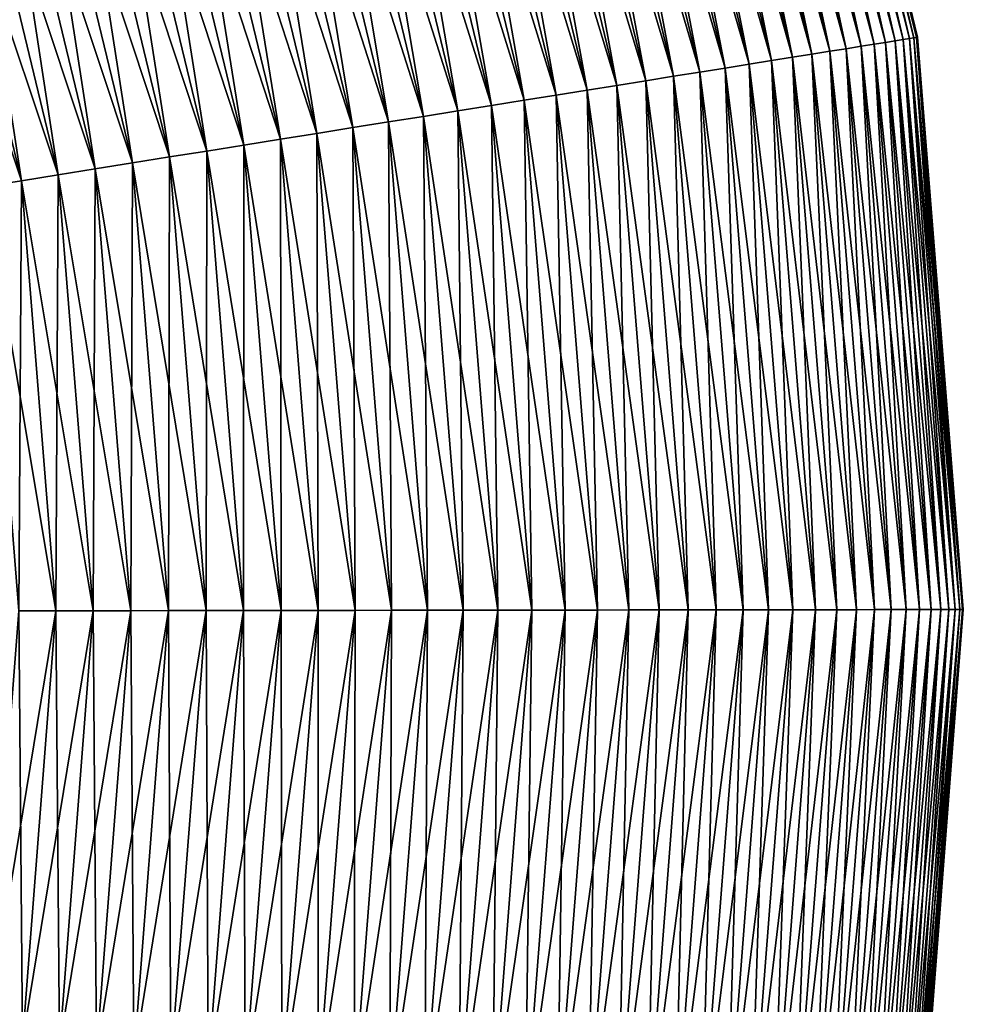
# Model space of a CAD drawing. Header units: metres. Extents: x -109 to 109, y -452 to 89.
# Tile 80 of 256: x 22.44 to 30.25, y -403.22 to -395.08. Entities that reach past the tile are written whole.
import ezdxf

# ---------------------------------------------------------------- set-up
doc = ezdxf.new("R2010")
doc.units = ezdxf.units.M
doc.layers.add('solid_K244270000C71_000_01', color=7, linetype='CONTINUOUS')
doc.layers.add('solid_k244270000c71_000_01_01', color=7, linetype='CONTINUOUS')

msp = doc.modelspace()

# ---------------------------------------------------------------- linework, layer by layer
at = {"layer": 'solid_K244270000C71_000_01'}
for points in [[(27.020451, -391.168884, 187.555634), (26.809555, -391.237793, 187.825317), (28.069981, -395.508942, 187.555634)], [(26.809555, -391.237793, 176.174683), (27.020451, -391.168884, 176.444366), (27.850895, -395.544006, 176.174683)], [(27.020451, -391.168884, 176.444366), (27.221115, -391.103302, 176.726822), (28.069981, -395.508942, 176.444366)], [(27.020451, -391.168884, 176.444366), (28.069981, -395.508942, 176.444366), (27.850895, -395.544006, 176.174683)], [(27.221115, -391.103302, 176.726822), (28.27844, -395.475586, 176.726822), (28.069981, -395.508942, 176.444366)], [(26.809555, -391.237793, 187.825317), (26.588913, -391.309906, 188.081589), (27.850895, -395.544006, 187.825317)], [(26.588913, -391.309906, 175.918411), (26.809555, -391.237793, 176.174683), (27.621681, -395.580658, 175.918411)], [(26.809555, -391.237793, 187.825317), (27.850895, -395.544006, 187.825317), (28.069981, -395.508942, 187.555634)], [(26.809555, -391.237793, 176.174683), (27.850895, -395.544006, 176.174683), (27.621681, -395.580658, 175.918411)], [(26.588913, -391.309906, 188.081589), (26.359032, -391.38504, 188.323868), (27.621681, -395.580658, 188.081589)], [(26.359032, -391.38504, 175.676132), (26.588913, -391.309906, 175.918411), (27.382874, -395.618866, 175.676132)], [(26.588913, -391.309906, 188.081589), (27.621681, -395.580658, 188.081589), (27.850895, -395.544006, 187.825317)], [(26.588913, -391.309906, 175.918411), (27.621681, -395.580658, 175.918411), (27.382874, -395.618866, 175.676132)], [(26.359032, -391.38504, 188.323868), (26.120443, -391.463013, 188.55159), (27.382874, -395.618866, 188.323868)], [(26.120443, -391.463013, 175.44841), (26.359032, -391.38504, 175.676132), (27.135015, -395.658539, 175.44841)], [(26.359032, -391.38504, 188.323868), (27.382874, -395.618866, 188.323868), (27.621681, -395.580658, 188.081589)], [(26.359032, -391.38504, 175.676132), (27.382874, -395.618866, 175.676132), (27.135015, -395.658539, 175.44841)], [(26.120443, -391.463013, 188.55159), (25.873693, -391.543671, 188.764236), (27.135015, -395.658539, 188.55159)], [(25.873693, -391.543671, 175.235764), (26.120443, -391.463013, 175.44841), (26.878681, -395.699554, 175.235764)], [(26.120443, -391.463013, 188.55159), (27.135015, -395.658539, 188.55159), (27.382874, -395.618866, 188.323868)], [(26.120443, -391.463013, 175.44841), (27.135015, -395.658539, 175.44841), (26.878681, -395.699554, 175.235764)], [(25.873693, -391.543671, 188.764236), (25.61935, -391.626801, 188.961319), (26.878681, -395.699554, 188.764236)], [(25.61935, -391.626801, 175.038681), (25.873693, -391.543671, 175.235764), (26.61446, -395.741821, 175.038681)], [(25.873693, -391.543671, 188.764236), (26.878681, -395.699554, 188.764236), (27.135015, -395.658539, 188.55159)], [(25.873693, -391.543671, 175.235764), (26.878681, -395.699554, 175.235764), (26.61446, -395.741821, 175.038681)], [(25.61935, -391.626801, 188.961319), (25.358002, -391.712219, 189.142365), (26.61446, -395.741821, 188.961319)], [(25.358002, -391.712219, 174.857635), (25.61935, -391.626801, 175.038681), (26.342958, -395.785248, 174.857635)], [(25.61935, -391.626801, 188.961319), (26.61446, -395.741821, 188.961319), (26.878681, -395.699554, 188.764236)], [(25.61935, -391.626801, 175.038681), (26.61446, -395.741821, 175.038681), (26.342958, -395.785248, 174.857635)], [(25.358002, -391.712219, 189.142365), (25.090246, -391.799713, 189.306976), (26.342958, -395.785248, 189.142365)], [(25.090246, -391.799713, 174.693024), (25.358002, -391.712219, 174.857635), (26.064804, -395.829773, 174.693024)], [(25.358002, -391.712219, 189.142365), (26.342958, -395.785248, 189.142365), (26.61446, -395.741821, 188.961319)], [(25.358002, -391.712219, 174.857635), (26.342958, -395.785248, 174.857635), (26.064804, -395.829773, 174.693024)], [(25.090246, -391.799713, 189.306976), (24.816702, -391.88913, 189.454788), (26.064804, -395.829773, 189.306976)], [(24.816702, -391.88913, 174.545212), (25.090246, -391.799713, 174.693024), (25.780636, -395.875214, 174.545212)], [(25.090246, -391.799713, 189.306976), (26.064804, -395.829773, 189.306976), (26.342958, -395.785248, 189.142365)], [(25.090246, -391.799713, 174.693024), (26.064804, -395.829773, 174.693024), (25.780636, -395.875214, 174.545212)], [(24.816702, -391.88913, 189.454788), (24.538, -391.980225, 189.585419), (25.780636, -395.875214, 189.454788)], [(24.538, -391.980225, 174.414581), (24.816702, -391.88913, 174.545212), (25.491106, -395.921539, 174.414581)], [(24.816702, -391.88913, 189.454788), (25.780636, -395.875214, 189.454788), (26.064804, -395.829773, 189.306976)], [(24.816702, -391.88913, 174.545212), (25.780636, -395.875214, 174.545212), (25.491106, -395.921539, 174.414581)], [(24.538, -391.980225, 189.585419), (24.254778, -392.072784, 189.698608), (25.491106, -395.921539, 189.585419)], [(24.254778, -392.072784, 174.301392), (24.538, -391.980225, 174.414581), (25.196884, -395.968628, 174.301392)], [(24.538, -391.980225, 189.585419), (25.491106, -395.921539, 189.585419), (25.780636, -395.875214, 189.454788)], [(24.538, -391.980225, 174.414581), (25.491106, -395.921539, 174.414581), (25.196884, -395.968628, 174.301392)], [(24.254778, -392.072784, 189.698608), (23.96769, -392.166626, 189.794067), (25.196884, -395.968628, 189.698608)], [(23.96769, -392.166626, 174.205933), (24.254778, -392.072784, 174.301392), (24.898645, -396.016327, 174.205933)], [(24.254778, -392.072784, 189.698608), (25.196884, -395.968628, 189.698608), (25.491106, -395.921539, 189.585419)], [(24.254778, -392.072784, 174.301392), (25.196884, -395.968628, 174.301392), (24.898645, -396.016327, 174.205933)], [(23.96769, -392.166626, 189.794067), (23.677397, -392.261505, 189.871597), (24.898645, -396.016327, 189.794067)], [(23.677397, -392.261505, 174.128403), (23.96769, -392.166626, 174.205933), (24.597076, -396.064575, 174.128403)], [(23.96769, -392.166626, 189.794067), (24.898645, -396.016327, 189.794067), (25.196884, -395.968628, 189.698608)], [(23.96769, -392.166626, 174.205933), (24.898645, -396.016327, 174.205933), (24.597076, -396.064575, 174.128403)], [(23.677397, -392.261505, 189.871597), (23.384565, -392.357208, 189.931), (24.597076, -396.064575, 189.871597)], [(23.384565, -392.357208, 174.069), (23.677397, -392.261505, 174.128403), (24.29287, -396.113251, 174.069)], [(23.677397, -392.261505, 189.871597), (24.597076, -396.064575, 189.871597), (24.898645, -396.016327, 189.794067)], [(23.677397, -392.261505, 174.128403), (24.597076, -396.064575, 174.128403), (24.29287, -396.113251, 174.069)], [(23.384565, -392.357208, 189.931), (23.08987, -392.453522, 189.972153), (24.29287, -396.113251, 189.931)], [(23.08987, -392.453522, 174.027847), (23.384565, -392.357208, 174.069), (23.986729, -396.162231, 174.027847)], [(23.384565, -392.357208, 189.931), (24.29287, -396.113251, 189.931), (24.597076, -396.064575, 189.871597)], [(23.384565, -392.357208, 174.069), (24.29287, -396.113251, 174.069), (23.986729, -396.162231, 174.027847)], [(23.08987, -392.453522, 189.972153), (22.793991, -392.550201, 189.994965), (23.986729, -396.162231, 189.972153)], [(22.793991, -392.550201, 174.005035), (23.08987, -392.453522, 174.027847), (23.679358, -396.211426, 174.005035)], [(23.08987, -392.453522, 189.972153), (23.986729, -396.162231, 189.972153), (24.29287, -396.113251, 189.931)], [(23.08987, -392.453522, 174.027847), (23.986729, -396.162231, 174.027847), (23.679358, -396.211426, 174.005035)], [(22.793991, -392.550201, 189.994965), (22.497606, -392.647095, 189.999374), (23.679358, -396.211426, 189.994965)], [(22.497606, -392.647095, 174.000626), (22.793991, -392.550201, 174.005035), (23.37146, -396.260681, 174.000626)], [(22.793991, -392.550201, 189.994965), (23.679358, -396.211426, 189.994965), (23.986729, -396.162231, 189.972153)], [(22.793991, -392.550201, 174.005035), (23.679358, -396.211426, 174.005035), (23.37146, -396.260681, 174.000626)], [(22.497606, -392.647095, 189.999374), (22.201399, -392.743896, 189.985367), (23.37146, -396.260681, 189.999374)], [(22.201399, -392.743896, 174.014633), (22.497606, -392.647095, 174.000626), (23.063749, -396.309906, 174.014633)], [(22.497606, -392.647095, 189.999374), (23.37146, -396.260681, 189.999374), (23.679358, -396.211426, 189.994965)], [(22.497606, -392.647095, 174.000626), (23.37146, -396.260681, 174.000626), (23.063749, -396.309906, 174.014633)], [(22.201399, -392.743896, 189.985367), (21.906054, -392.840424, 189.952988), (23.063749, -396.309906, 189.985367)], [(21.906054, -392.840424, 174.047012), (22.201399, -392.743896, 174.014633), (22.756929, -396.359009, 174.047012)], [(22.201399, -392.743896, 189.985367), (23.063749, -396.309906, 189.985367), (23.37146, -396.260681, 189.999374)], [(22.201399, -392.743896, 174.014633), (23.063749, -396.309906, 174.014633), (22.756929, -396.359009, 174.047012)], [(21.906054, -392.840424, 189.952988), (21.612246, -392.936432, 189.902298), (22.756929, -396.359009, 189.952988)], [(21.612246, -392.936432, 174.097702), (21.906054, -392.840424, 174.047012), (22.45171, -396.407837, 174.097702)], [(21.906054, -392.840424, 189.952988), (22.756929, -396.359009, 189.952988), (23.063749, -396.309906, 189.985367)], [(21.906054, -392.840424, 174.047012), (22.756929, -396.359009, 174.047012), (22.45171, -396.407837, 174.097702)], [(21.612246, -392.936432, 189.902298), (21.320654, -393.031738, 189.83342), (22.45171, -396.407837, 189.902298)], [(21.612246, -392.936432, 189.902298), (22.45171, -396.407837, 189.902298), (22.756929, -396.359009, 189.952988)], [(21.612246, -392.936432, 174.097702), (22.45171, -396.407837, 174.097702), (22.148792, -396.456299, 174.16658)], [(21.320654, -393.031738, 189.83342), (22.148792, -396.456299, 189.83342), (22.45171, -396.407837, 189.902298)], [(27.621681, -395.580658, 188.081589), (27.382874, -395.618866, 188.323868), (27.972956, -399.960449, 188.081589)], [(27.382874, -395.618866, 175.676132), (27.621681, -395.580658, 175.918411), (27.73111, -399.960785, 175.676132)], [(27.621681, -395.580658, 175.918411), (27.850895, -395.544006, 176.174683), (27.972956, -399.960449, 175.918411)], [(27.621681, -395.580658, 175.918411), (27.972956, -399.960449, 175.918411), (27.73111, -399.960785, 175.676132)], [(27.850895, -395.544006, 176.174683), (28.205082, -399.960114, 176.174683), (27.972956, -399.960449, 175.918411)], [(27.135015, -395.658539, 188.55159), (26.878681, -395.699554, 188.764236), (27.480101, -399.961151, 188.55159)], [(26.878681, -395.699554, 175.235764), (27.135015, -395.658539, 175.44841), (27.220507, -399.961517, 175.235764)], [(27.382874, -395.618866, 188.323868), (27.135015, -395.658539, 188.55159), (27.73111, -399.960785, 188.323868)], [(27.135015, -395.658539, 175.44841), (27.382874, -395.618866, 175.676132), (27.480101, -399.961151, 175.44841)], [(27.135015, -395.658539, 188.55159), (27.480101, -399.961151, 188.55159), (27.73111, -399.960785, 188.323868)], [(27.135015, -395.658539, 175.44841), (27.480101, -399.961151, 175.44841), (27.220507, -399.961517, 175.235764)], [(27.382874, -395.618866, 188.323868), (27.73111, -399.960785, 188.323868), (27.972956, -399.960449, 188.081589)], [(27.382874, -395.618866, 175.676132), (27.73111, -399.960785, 175.676132), (27.480101, -399.961151, 175.44841)], [(26.61446, -395.741821, 188.961319), (26.342958, -395.785248, 189.142365), (26.952925, -399.961884, 188.961319)], [(26.342958, -395.785248, 174.857635), (26.61446, -395.741821, 175.038681), (26.677971, -399.96228, 174.857635)], [(26.878681, -395.699554, 188.764236), (26.61446, -395.741821, 188.961319), (27.220507, -399.961517, 188.764236)], [(26.61446, -395.741821, 175.038681), (26.878681, -395.699554, 175.235764), (26.952925, -399.961884, 175.038681)], [(26.61446, -395.741821, 188.961319), (26.952925, -399.961884, 188.961319), (27.220507, -399.961517, 188.764236)], [(26.61446, -395.741821, 175.038681), (26.952925, -399.961884, 175.038681), (26.677971, -399.96228, 174.857635)], [(26.878681, -395.699554, 188.764236), (27.220507, -399.961517, 188.764236), (27.480101, -399.961151, 188.55159)], [(26.878681, -395.699554, 175.235764), (27.220507, -399.961517, 175.235764), (26.952925, -399.961884, 175.038681)], [(26.342958, -395.785248, 189.142365), (26.064804, -395.829773, 189.306976), (26.677971, -399.96228, 189.142365)], [(26.064804, -395.829773, 174.693024), (26.342958, -395.785248, 174.857635), (26.396278, -399.962677, 174.693024)], [(26.342958, -395.785248, 189.142365), (26.677971, -399.96228, 189.142365), (26.952925, -399.961884, 188.961319)], [(26.342958, -395.785248, 174.857635), (26.677971, -399.96228, 174.857635), (26.396278, -399.962677, 174.693024)], [(25.780636, -395.875214, 189.454788), (25.491106, -395.921539, 189.585419), (26.108496, -399.963104, 189.454788)], [(25.491106, -395.921539, 174.414581), (25.780636, -395.875214, 174.545212), (25.815285, -399.963501, 174.414581)], [(26.064804, -395.829773, 189.306976), (25.780636, -395.875214, 189.454788), (26.396278, -399.962677, 189.306976)], [(25.780636, -395.875214, 174.545212), (26.064804, -395.829773, 174.693024), (26.108496, -399.963104, 174.545212)], [(25.780636, -395.875214, 189.454788), (26.108496, -399.963104, 189.454788), (26.396278, -399.962677, 189.306976)], [(25.780636, -395.875214, 174.545212), (26.108496, -399.963104, 174.545212), (25.815285, -399.963501, 174.414581)], [(26.064804, -395.829773, 189.306976), (26.396278, -399.962677, 189.306976), (26.677971, -399.96228, 189.142365)], [(26.064804, -395.829773, 174.693024), (26.396278, -399.962677, 174.693024), (26.108496, -399.963104, 174.545212)], [(25.196884, -395.968628, 189.698608), (24.898645, -396.016327, 189.794067), (25.517321, -399.963928, 189.698608)], [(24.898645, -396.016327, 174.205933), (25.196884, -395.968628, 174.301392), (25.215288, -399.964355, 174.205933)], [(25.491106, -395.921539, 189.585419), (25.196884, -395.968628, 189.698608), (25.815285, -399.963501, 189.585419)], [(25.196884, -395.968628, 174.301392), (25.491106, -395.921539, 174.414581), (25.517321, -399.963928, 174.301392)], [(25.196884, -395.968628, 189.698608), (25.517321, -399.963928, 189.698608), (25.815285, -399.963501, 189.585419)], [(25.196884, -395.968628, 174.301392), (25.517321, -399.963928, 174.301392), (25.215288, -399.964355, 174.205933)], [(25.491106, -395.921539, 189.585419), (25.815285, -399.963501, 189.585419), (26.108496, -399.963104, 189.454788)], [(25.491106, -395.921539, 174.414581), (25.815285, -399.963501, 174.414581), (25.517321, -399.963928, 174.301392)], [(24.597076, -396.064575, 189.871597), (24.29287, -396.113251, 189.931), (24.909885, -399.964783, 189.871597)], [(24.29287, -396.113251, 174.069), (24.597076, -396.064575, 174.128403), (24.60181, -399.96521, 174.069)], [(24.898645, -396.016327, 189.794067), (24.597076, -396.064575, 189.871597), (25.215288, -399.964355, 189.794067)], [(24.597076, -396.064575, 174.128403), (24.898645, -396.016327, 174.205933), (24.909885, -399.964783, 174.128403)], [(24.597076, -396.064575, 189.871597), (24.909885, -399.964783, 189.871597), (25.215288, -399.964355, 189.794067)], [(24.597076, -396.064575, 174.128403), (24.909885, -399.964783, 174.128403), (24.60181, -399.96521, 174.069)], [(24.898645, -396.016327, 189.794067), (25.215288, -399.964355, 189.794067), (25.517321, -399.963928, 189.698608)], [(24.898645, -396.016327, 174.205933), (25.215288, -399.964355, 174.205933), (24.909885, -399.964783, 174.128403)], [(24.29287, -396.113251, 189.931), (23.986729, -396.162231, 189.972153), (24.60181, -399.96521, 189.931)], [(23.986729, -396.162231, 174.027847), (24.29287, -396.113251, 174.069), (24.291777, -399.965668, 174.027847)], [(24.29287, -396.113251, 174.069), (24.60181, -399.96521, 174.069), (24.291777, -399.965668, 174.027847)], [(24.29287, -396.113251, 189.931), (24.60181, -399.96521, 189.931), (24.909885, -399.964783, 189.871597)], [(23.679358, -396.211426, 189.994965), (23.37146, -396.260681, 189.999374), (23.980495, -399.966095, 189.994965)], [(23.37146, -396.260681, 174.000626), (23.679358, -396.211426, 174.005035), (23.668682, -399.966553, 174.000626)], [(23.679358, -396.211426, 174.005035), (23.980495, -399.966095, 174.005035), (23.668682, -399.966553, 174.000626)], [(23.986729, -396.162231, 189.972153), (23.679358, -396.211426, 189.994965), (24.291777, -399.965668, 189.972153)], [(23.679358, -396.211426, 174.005035), (23.986729, -396.162231, 174.027847), (23.980495, -399.966095, 174.005035)], [(23.679358, -396.211426, 189.994965), (23.980495, -399.966095, 189.994965), (24.291777, -399.965668, 189.972153)], [(23.986729, -396.162231, 174.027847), (24.291777, -399.965668, 174.027847), (23.980495, -399.966095, 174.005035)], [(23.986729, -396.162231, 189.972153), (24.291777, -399.965668, 189.972153), (24.60181, -399.96521, 189.931)], [(23.063749, -396.309906, 189.985367), (22.756929, -396.359009, 189.952988), (23.357058, -399.96698, 189.985367)], [(22.756929, -396.359009, 174.047012), (23.063749, -396.309906, 174.014633), (23.046337, -399.967407, 174.047012)], [(23.063749, -396.309906, 174.014633), (23.357058, -399.96698, 174.014633), (23.046337, -399.967407, 174.047012)], [(23.37146, -396.260681, 189.999374), (23.063749, -396.309906, 189.985367), (23.668682, -399.966553, 189.999374)], [(23.063749, -396.309906, 174.014633), (23.37146, -396.260681, 174.000626), (23.357058, -399.96698, 174.014633)], [(23.063749, -396.309906, 189.985367), (23.357058, -399.96698, 189.985367), (23.668682, -399.966553, 189.999374)], [(23.37146, -396.260681, 174.000626), (23.668682, -399.966553, 174.000626), (23.357058, -399.96698, 174.014633)], [(23.37146, -396.260681, 189.999374), (23.668682, -399.966553, 189.999374), (23.980495, -399.966095, 189.994965)], [(22.756929, -396.359009, 189.952988), (22.45171, -396.407837, 189.902298), (23.046337, -399.967407, 189.952988)], [(22.45171, -396.407837, 174.097702), (22.756929, -396.359009, 174.047012), (22.737236, -399.967865, 174.097702)], [(22.756929, -396.359009, 174.047012), (23.046337, -399.967407, 174.047012), (22.737236, -399.967865, 174.097702)], [(22.756929, -396.359009, 189.952988), (23.046337, -399.967407, 189.952988), (23.357058, -399.96698, 189.985367)], [(22.45171, -396.407837, 189.902298), (22.148792, -396.456299, 189.83342), (22.737236, -399.967865, 189.902298)], [(22.148792, -396.456299, 174.16658), (22.45171, -396.407837, 174.097702), (22.430466, -399.968292, 174.16658)], [(22.148792, -396.456299, 189.83342), (22.430466, -399.968292, 189.83342), (22.737236, -399.967865, 189.902298)], [(22.45171, -396.407837, 174.097702), (22.737236, -399.967865, 174.097702), (22.430466, -399.968292, 174.16658)], [(22.45171, -396.407837, 189.902298), (22.737236, -399.967865, 189.902298), (23.046337, -399.967407, 189.952988)], [(22.737236, -399.967865, 174.097702), (22.461777, -403.528656, 174.097702), (22.158724, -403.481049, 174.16658)], [(22.430466, -399.968292, 174.16658), (22.737236, -399.967865, 174.097702), (22.158724, -403.481049, 174.16658)], [(22.430466, -399.968292, 189.83342), (22.158724, -403.481049, 189.83342), (22.461777, -403.528656, 189.902298)], [(22.737236, -399.967865, 189.902298), (22.430466, -399.968292, 189.83342), (22.461777, -403.528656, 189.902298)], [(23.046337, -399.967407, 174.047012), (22.767134, -403.57663, 174.047012), (22.461777, -403.528656, 174.097702)], [(22.737236, -399.967865, 174.097702), (23.046337, -399.967407, 174.047012), (22.461777, -403.528656, 174.097702)], [(22.737236, -399.967865, 189.902298), (22.461777, -403.528656, 189.902298), (22.767134, -403.57663, 189.952988)], [(23.046337, -399.967407, 189.952988), (22.737236, -399.967865, 189.902298), (22.767134, -403.57663, 189.952988)], [(23.357058, -399.96698, 174.014633), (23.074091, -403.624847, 174.014633), (22.767134, -403.57663, 174.047012)], [(23.046337, -399.967407, 174.047012), (23.357058, -399.96698, 174.014633), (22.767134, -403.57663, 174.047012)], [(23.046337, -399.967407, 189.952988), (22.767134, -403.57663, 189.952988), (23.074091, -403.624847, 189.985367)], [(23.357058, -399.96698, 189.985367), (23.046337, -399.967407, 189.952988), (23.074091, -403.624847, 189.985367)], [(23.668682, -399.966553, 174.000626), (23.381939, -403.673218, 174.000626), (23.074091, -403.624847, 174.014633)], [(23.357058, -399.96698, 174.014633), (23.668682, -399.966553, 174.000626), (23.074091, -403.624847, 174.014633)], [(23.357058, -399.96698, 189.985367), (23.074091, -403.624847, 189.985367), (23.381939, -403.673218, 189.999374)], [(23.668682, -399.966553, 189.999374), (23.357058, -399.96698, 189.985367), (23.381939, -403.673218, 189.999374)], [(23.980495, -399.966095, 174.005035), (23.689974, -403.721619, 174.005035), (23.381939, -403.673218, 174.000626)], [(23.668682, -399.966553, 174.000626), (23.980495, -399.966095, 174.005035), (23.381939, -403.673218, 174.000626)], [(23.668682, -399.966553, 189.999374), (23.381939, -403.673218, 189.999374), (23.689974, -403.721619, 189.994965)], [(23.980495, -399.966095, 189.994965), (23.668682, -399.966553, 189.999374), (23.689974, -403.721619, 189.994965)], [(24.291777, -399.965668, 174.027847), (23.997484, -403.769928, 174.027847), (23.689974, -403.721619, 174.005035)], [(23.980495, -399.966095, 174.005035), (24.291777, -399.965668, 174.027847), (23.689974, -403.721619, 174.005035)], [(23.980495, -399.966095, 189.994965), (23.689974, -403.721619, 189.994965), (23.997484, -403.769928, 189.972153)], [(24.291777, -399.965668, 189.972153), (23.980495, -399.966095, 189.994965), (23.997484, -403.769928, 189.972153)], [(24.60181, -399.96521, 174.069), (24.303762, -403.818024, 174.069), (23.997484, -403.769928, 174.027847)], [(24.291777, -399.965668, 174.027847), (24.60181, -399.96521, 174.069), (23.997484, -403.769928, 174.027847)], [(24.291777, -399.965668, 189.972153), (23.997484, -403.769928, 189.972153), (24.303762, -403.818024, 189.931)], [(24.60181, -399.96521, 189.931), (24.291777, -399.965668, 189.972153), (24.303762, -403.818024, 189.931)], [(24.909885, -399.964783, 174.128403), (24.608105, -403.865845, 174.128403), (24.303762, -403.818024, 174.069)], [(24.60181, -399.96521, 174.069), (24.909885, -399.964783, 174.128403), (24.303762, -403.818024, 174.069)], [(24.60181, -399.96521, 189.931), (24.303762, -403.818024, 189.931), (24.608105, -403.865845, 189.871597)], [(24.909885, -399.964783, 189.871597), (24.60181, -399.96521, 189.931), (24.608105, -403.865845, 189.871597)], [(25.215288, -399.964355, 174.205933), (24.909809, -403.913239, 174.205933), (24.608105, -403.865845, 174.128403)], [(24.909885, -399.964783, 174.128403), (25.215288, -399.964355, 174.205933), (24.608105, -403.865845, 174.128403)], [(24.909885, -399.964783, 189.871597), (24.608105, -403.865845, 189.871597), (24.909809, -403.913239, 189.794067)], [(25.517321, -399.963928, 174.301392), (25.208181, -403.960114, 174.301392), (24.909809, -403.913239, 174.205933)], [(25.215288, -399.964355, 174.205933), (25.517321, -399.963928, 174.301392), (24.909809, -403.913239, 174.205933)], [(25.215288, -399.964355, 189.794067), (24.909809, -403.913239, 189.794067), (25.208181, -403.960114, 189.698608)], [(25.215288, -399.964355, 189.794067), (24.909885, -399.964783, 189.871597), (24.909809, -403.913239, 189.794067)], [(25.815285, -399.963501, 174.414581), (25.502537, -404.006348, 174.414581), (25.208181, -403.960114, 174.301392)], [(25.517321, -399.963928, 174.301392), (25.815285, -399.963501, 174.414581), (25.208181, -403.960114, 174.301392)], [(25.517321, -399.963928, 189.698608), (25.208181, -403.960114, 189.698608), (25.502537, -404.006348, 189.585419)], [(25.517321, -399.963928, 189.698608), (25.215288, -399.964355, 189.794067), (25.208181, -403.960114, 189.698608)], [(26.108496, -399.963104, 174.545212), (25.792194, -404.051849, 174.545212), (25.502537, -404.006348, 174.414581)], [(25.815285, -399.963501, 174.414581), (26.108496, -399.963104, 174.545212), (25.502537, -404.006348, 174.414581)], [(25.815285, -399.963501, 189.585419), (25.502537, -404.006348, 189.585419), (25.792194, -404.051849, 189.454788)], [(25.815285, -399.963501, 189.585419), (25.517321, -399.963928, 189.698608), (25.502537, -404.006348, 189.585419)], [(26.396278, -399.962677, 174.693024), (26.076492, -404.096527, 174.693024), (25.792194, -404.051849, 174.545212)], [(26.108496, -399.963104, 174.545212), (26.396278, -399.962677, 174.693024), (25.792194, -404.051849, 174.545212)], [(26.108496, -399.963104, 189.454788), (25.792194, -404.051849, 189.454788), (26.076492, -404.096527, 189.306976)], [(26.108496, -399.963104, 189.454788), (25.815285, -399.963501, 189.585419), (25.792194, -404.051849, 189.454788)], [(26.677971, -399.96228, 174.857635), (26.354771, -404.140228, 174.857635), (26.076492, -404.096527, 174.693024)], [(26.396278, -399.962677, 174.693024), (26.677971, -399.96228, 174.857635), (26.076492, -404.096527, 174.693024)], [(26.396278, -399.962677, 189.306976), (26.076492, -404.096527, 189.306976), (26.354771, -404.140228, 189.142365)], [(26.396278, -399.962677, 189.306976), (26.108496, -399.963104, 189.454788), (26.076492, -404.096527, 189.306976)], [(26.952925, -399.961884, 175.038681), (26.626392, -404.182922, 175.038681), (26.354771, -404.140228, 174.857635)], [(26.677971, -399.96228, 174.857635), (26.952925, -399.961884, 175.038681), (26.354771, -404.140228, 174.857635)], [(26.677971, -399.96228, 189.142365), (26.354771, -404.140228, 189.142365), (26.626392, -404.182922, 188.961319)], [(26.677971, -399.96228, 189.142365), (26.396278, -399.962677, 189.306976), (26.354771, -404.140228, 189.142365)], [(27.220507, -399.961517, 175.235764), (26.890734, -404.224426, 175.235764), (26.626392, -404.182922, 175.038681)], [(26.952925, -399.961884, 175.038681), (27.220507, -399.961517, 175.235764), (26.626392, -404.182922, 175.038681)], [(26.952925, -399.961884, 188.961319), (26.626392, -404.182922, 188.961319), (26.890734, -404.224426, 188.764236)], [(26.952925, -399.961884, 188.961319), (26.677971, -399.96228, 189.142365), (26.626392, -404.182922, 188.961319)], [(27.480101, -399.961151, 175.44841), (27.147182, -404.26474, 175.44841), (26.890734, -404.224426, 175.235764)], [(27.220507, -399.961517, 175.235764), (27.480101, -399.961151, 175.44841), (26.890734, -404.224426, 175.235764)], [(27.220507, -399.961517, 188.764236), (26.890734, -404.224426, 188.764236), (27.147182, -404.26474, 188.55159)], [(27.220507, -399.961517, 188.764236), (26.952925, -399.961884, 188.961319), (26.890734, -404.224426, 188.764236)], [(27.73111, -399.960785, 175.676132), (27.395151, -404.30368, 175.676132), (27.147182, -404.26474, 175.44841)], [(27.480101, -399.961151, 175.44841), (27.73111, -399.960785, 175.676132), (27.147182, -404.26474, 175.44841)], [(27.480101, -399.961151, 188.55159), (27.147182, -404.26474, 188.55159), (27.395151, -404.30368, 188.323868)], [(27.480101, -399.961151, 188.55159), (27.220507, -399.961517, 188.764236), (27.147182, -404.26474, 188.55159)], [(27.972956, -399.960449, 175.918411), (27.634068, -404.341217, 175.918411), (27.395151, -404.30368, 175.676132)], [(27.73111, -399.960785, 175.676132), (27.972956, -399.960449, 175.918411), (27.395151, -404.30368, 175.676132)], [(27.73111, -399.960785, 188.323868), (27.395151, -404.30368, 188.323868), (27.634068, -404.341217, 188.081589)], [(27.73111, -399.960785, 188.323868), (27.480101, -399.961151, 188.55159), (27.395151, -404.30368, 188.323868)], [(28.205082, -399.960114, 176.174683), (27.863382, -404.377228, 176.174683), (27.634068, -404.341217, 175.918411)], [(27.972956, -399.960449, 175.918411), (28.205082, -399.960114, 176.174683), (27.634068, -404.341217, 175.918411)], [(27.972956, -399.960449, 188.081589), (27.634068, -404.341217, 188.081589), (27.863382, -404.377228, 187.825317)], [(27.972956, -399.960449, 188.081589), (27.73111, -399.960785, 188.323868), (27.634068, -404.341217, 188.081589)], [(28.426956, -399.959808, 176.444366), (28.082567, -404.411682, 176.444366), (27.863382, -404.377228, 176.174683)], [(28.205082, -399.960114, 176.174683), (28.426956, -399.959808, 176.444366), (27.863382, -404.377228, 176.174683)], [(28.205082, -399.960114, 187.825317), (27.863382, -404.377228, 187.825317), (28.082567, -404.411682, 187.555634)], [(28.205082, -399.960114, 187.825317), (27.972956, -399.960449, 188.081589), (27.863382, -404.377228, 187.825317)], [(28.638065, -399.959503, 176.726822), (28.291119, -404.444427, 176.726822), (28.082567, -404.411682, 176.444366)], [(28.426956, -399.959808, 176.444366), (28.638065, -399.959503, 176.726822), (28.082567, -404.411682, 176.444366)], [(28.426956, -399.959808, 187.555634), (28.205082, -399.960114, 187.825317), (28.082567, -404.411682, 187.555634)]]:
    msp.add_3dface(points, dxfattribs=at)
at = {"layer": 'solid_k244270000c71_000_01_01'}
for points in [[(28.724842, -390.611816, 182.766479), (28.689375, -390.623413, 183.147522), (29.840574, -395.225647, 182.766479)], [(28.689375, -390.623413, 180.852478), (28.724842, -390.611816, 181.233521), (29.80373, -395.231537, 180.852478)], [(28.746155, -390.604858, 182.383682), (28.724842, -390.611816, 182.766479), (29.862717, -395.222107, 182.383682)], [(28.724842, -390.611816, 181.233521), (28.746155, -390.604858, 181.616318), (29.840574, -395.225647, 181.233521)], [(28.724842, -390.611816, 182.766479), (29.840574, -395.225647, 182.766479), (29.862717, -395.222107, 182.383682)], [(28.724842, -390.611816, 181.233521), (29.840574, -395.225647, 181.233521), (29.80373, -395.231537, 180.852478)], [(28.753265, -390.602539, 182), (28.746155, -390.604858, 182.383682), (29.870102, -395.220917, 182)], [(28.746155, -390.604858, 181.616318), (28.753265, -390.602539, 182), (29.862717, -395.222107, 181.616318)], [(28.746155, -390.604858, 182.383682), (29.862717, -395.222107, 182.383682), (29.870102, -395.220917, 182)], [(28.746155, -390.604858, 181.616318), (29.862717, -395.222107, 181.616318), (29.840574, -395.225647, 181.233521)], [(28.753265, -390.602539, 182), (29.870102, -395.220917, 182), (29.862717, -395.222107, 181.616318)], [(28.499023, -390.685638, 184.271317), (28.408077, -390.715363, 184.636597), (29.605986, -395.263184, 184.271317)], [(28.408077, -390.715363, 179.363403), (28.499023, -390.685638, 179.728683), (29.511507, -395.27832, 179.363403)], [(28.576334, -390.66037, 183.900803), (28.499023, -390.685638, 184.271317), (29.6863, -395.250336, 183.900803)], [(28.499023, -390.685638, 179.728683), (28.576334, -390.66037, 180.099197), (29.605986, -395.263184, 179.728683)], [(28.499023, -390.685638, 184.271317), (29.605986, -395.263184, 184.271317), (29.6863, -395.250336, 183.900803)], [(28.499023, -390.685638, 179.728683), (29.605986, -395.263184, 179.728683), (29.511507, -395.27832, 179.363403)], [(28.639833, -390.639618, 183.525925), (28.576334, -390.66037, 183.900803), (29.752266, -395.239777, 183.525925)], [(28.576334, -390.66037, 180.099197), (28.639833, -390.639618, 180.474075), (29.6863, -395.250336, 180.099197)], [(28.576334, -390.66037, 183.900803), (29.6863, -395.250336, 183.900803), (29.752266, -395.239777, 183.525925)], [(28.576334, -390.66037, 180.099197), (29.6863, -395.250336, 180.099197), (29.605986, -395.263184, 179.728683)], [(28.689375, -390.623413, 183.147522), (28.639833, -390.639618, 183.525925), (29.80373, -395.231537, 183.147522)], [(28.639833, -390.639618, 180.474075), (28.689375, -390.623413, 180.852478), (29.752266, -395.239777, 180.474075)], [(28.639833, -390.639618, 183.525925), (29.752266, -395.239777, 183.525925), (29.80373, -395.231537, 183.147522)], [(28.639833, -390.639618, 180.474075), (29.752266, -395.239777, 180.474075), (29.6863, -395.250336, 180.099197)], [(28.689375, -390.623413, 183.147522), (29.80373, -395.231537, 183.147522), (29.840574, -395.225647, 182.766479)], [(28.689375, -390.623413, 180.852478), (29.80373, -395.231537, 180.852478), (29.752266, -395.239777, 180.474075)], [(28.303705, -390.749481, 184.995804), (28.18615, -390.787903, 185.348129), (29.403082, -395.295654, 184.995804)], [(28.18615, -390.787903, 178.651871), (28.303705, -390.749481, 179.004196), (29.280958, -395.315186, 178.651871)], [(28.408077, -390.715363, 184.636597), (28.303705, -390.749481, 184.995804), (29.511507, -395.27832, 184.636597)], [(28.303705, -390.749481, 179.004196), (28.408077, -390.715363, 179.363403), (29.403082, -395.295654, 179.004196)], [(28.303705, -390.749481, 184.995804), (29.403082, -395.295654, 184.995804), (29.511507, -395.27832, 184.636597)], [(28.303705, -390.749481, 179.004196), (29.403082, -395.295654, 179.004196), (29.280958, -395.315186, 178.651871)], [(28.408077, -390.715363, 184.636597), (29.511507, -395.27832, 184.636597), (29.605986, -395.263184, 184.271317)], [(28.408077, -390.715363, 179.363403), (29.511507, -395.27832, 179.363403), (29.403082, -395.295654, 179.004196)], [(28.055677, -390.830536, 185.692734), (27.912592, -390.877289, 186.028854), (29.14542, -395.336884, 185.692734)], [(27.912592, -390.877289, 177.971146), (28.055677, -390.830536, 178.307266), (28.996777, -395.360657, 177.971146)], [(28.18615, -390.787903, 185.348129), (28.055677, -390.830536, 185.692734), (29.280958, -395.315186, 185.348129)], [(28.055677, -390.830536, 178.307266), (28.18615, -390.787903, 178.651871), (29.14542, -395.336884, 178.307266)], [(28.055677, -390.830536, 185.692734), (29.14542, -395.336884, 185.692734), (29.280958, -395.315186, 185.348129)], [(28.055677, -390.830536, 178.307266), (29.14542, -395.336884, 178.307266), (28.996777, -395.360657, 177.971146)], [(28.18615, -390.787903, 185.348129), (29.280958, -395.315186, 185.348129), (29.403082, -395.295654, 184.995804)], [(28.18615, -390.787903, 178.651871), (29.280958, -395.315186, 178.651871), (29.14542, -395.336884, 178.307266)], [(27.757223, -390.92807, 186.355682), (27.589924, -390.982758, 186.672501), (28.835371, -395.386475, 186.355682)], [(27.589924, -390.982758, 177.327499), (27.757223, -390.92807, 177.644318), (28.661575, -395.414276, 177.327499)], [(27.912592, -390.877289, 186.028854), (27.757223, -390.92807, 186.355682), (28.996777, -395.360657, 186.028854)], [(27.757223, -390.92807, 177.644318), (27.912592, -390.877289, 177.971146), (28.835371, -395.386475, 177.644318)], [(27.757223, -390.92807, 186.355682), (28.835371, -395.386475, 186.355682), (28.996777, -395.360657, 186.028854)], [(27.757223, -390.92807, 177.644318), (28.835371, -395.386475, 177.644318), (28.661575, -395.414276, 177.327499)], [(27.912592, -390.877289, 186.028854), (28.996777, -395.360657, 186.028854), (29.14542, -395.336884, 185.692734)], [(27.912592, -390.877289, 177.971146), (28.996777, -395.360657, 177.971146), (28.835371, -395.386475, 177.644318)], [(27.589924, -390.982758, 186.672501), (27.411085, -391.041199, 186.978561), (28.661575, -395.414276, 186.672501)], [(27.411085, -391.041199, 177.021439), (27.589924, -390.982758, 177.327499), (28.47579, -395.444, 177.021439)], [(27.589924, -390.982758, 186.672501), (28.661575, -395.414276, 186.672501), (28.835371, -395.386475, 186.355682)], [(27.589924, -390.982758, 177.327499), (28.661575, -395.414276, 177.327499), (28.47579, -395.444, 177.021439)], [(27.411085, -391.041199, 186.978561), (27.221115, -391.103302, 187.273178), (28.47579, -395.444, 186.978561)], [(27.221115, -391.103302, 176.726822), (27.411085, -391.041199, 177.021439), (28.27844, -395.475586, 176.726822)], [(27.411085, -391.041199, 186.978561), (28.47579, -395.444, 186.978561), (28.661575, -395.414276, 186.672501)], [(27.411085, -391.041199, 177.021439), (28.47579, -395.444, 177.021439), (28.27844, -395.475586, 176.726822)], [(27.221115, -391.103302, 187.273178), (27.020451, -391.168884, 187.555634), (28.27844, -395.475586, 187.273178)], [(27.020451, -391.168884, 187.555634), (28.069981, -395.508942, 187.555634), (28.27844, -395.475586, 187.273178)], [(27.221115, -391.103302, 187.273178), (28.27844, -395.475586, 187.273178), (28.47579, -395.444, 186.978561)], [(29.6863, -395.250336, 183.900803), (29.605986, -395.263184, 184.271317), (30.063829, -399.957489, 183.900803)], [(29.605986, -395.263184, 179.728683), (29.6863, -395.250336, 180.099197), (29.982494, -399.957611, 179.728683)], [(29.752266, -395.239777, 183.525925), (29.6863, -395.250336, 183.900803), (30.130634, -399.957397, 183.525925)], [(29.6863, -395.250336, 180.099197), (29.752266, -395.239777, 180.474075), (30.063829, -399.957489, 180.099197)], [(29.6863, -395.250336, 183.900803), (30.063829, -399.957489, 183.900803), (30.130634, -399.957397, 183.525925)], [(29.6863, -395.250336, 180.099197), (30.063829, -399.957489, 180.099197), (29.982494, -399.957611, 179.728683)], [(29.80373, -395.231537, 183.147522), (29.752266, -395.239777, 183.525925), (30.182753, -399.957336, 183.147522)], [(29.752266, -395.239777, 180.474075), (29.80373, -395.231537, 180.852478), (30.130634, -399.957397, 180.474075)], [(29.752266, -395.239777, 183.525925), (30.130634, -399.957397, 183.525925), (30.182753, -399.957336, 183.147522)], [(29.752266, -395.239777, 180.474075), (30.130634, -399.957397, 180.474075), (30.063829, -399.957489, 180.099197)], [(29.840574, -395.225647, 182.766479), (29.80373, -395.231537, 183.147522), (30.220068, -399.957275, 182.766479)], [(29.80373, -395.231537, 180.852478), (29.840574, -395.225647, 181.233521), (30.182753, -399.957336, 180.852478)], [(29.80373, -395.231537, 183.147522), (30.182753, -399.957336, 183.147522), (30.220068, -399.957275, 182.766479)], [(29.80373, -395.231537, 180.852478), (30.182753, -399.957336, 180.852478), (30.130634, -399.957397, 180.474075)], [(29.862717, -395.222107, 182.383682), (29.840574, -395.225647, 182.766479), (30.242489, -399.957245, 182.383682)], [(29.840574, -395.225647, 181.233521), (29.862717, -395.222107, 181.616318), (30.220068, -399.957275, 181.233521)], [(29.840574, -395.225647, 182.766479), (30.220068, -399.957275, 182.766479), (30.242489, -399.957245, 182.383682)], [(29.840574, -395.225647, 181.233521), (30.220068, -399.957275, 181.233521), (30.182753, -399.957336, 180.852478)], [(29.870102, -395.220917, 182), (29.862717, -395.222107, 182.383682), (30.249969, -399.957245, 182)], [(29.862717, -395.222107, 181.616318), (29.870102, -395.220917, 182), (30.242489, -399.957245, 181.616318)], [(29.862717, -395.222107, 182.383682), (30.242489, -399.957245, 182.383682), (30.249969, -399.957245, 182)], [(29.862717, -395.222107, 181.616318), (30.242489, -399.957245, 181.616318), (30.220068, -399.957275, 181.233521)], [(29.870102, -395.220917, 182), (30.249969, -399.957245, 182), (30.242489, -399.957245, 181.616318)], [(29.14542, -395.336884, 185.692734), (28.996777, -395.360657, 186.028854), (29.516071, -399.958282, 185.692734)], [(28.996777, -395.360657, 177.971146), (29.14542, -395.336884, 178.307266), (29.365538, -399.958496, 177.971146)], [(29.280958, -395.315186, 185.348129), (29.14542, -395.336884, 185.692734), (29.653334, -399.958069, 185.348129)], [(29.14542, -395.336884, 178.307266), (29.280958, -395.315186, 178.651871), (29.516071, -399.958282, 178.307266)], [(29.14542, -395.336884, 185.692734), (29.516071, -399.958282, 185.692734), (29.653334, -399.958069, 185.348129)], [(29.14542, -395.336884, 178.307266), (29.516071, -399.958282, 178.307266), (29.365538, -399.958496, 177.971146)], [(29.403082, -395.295654, 184.995804), (29.280958, -395.315186, 185.348129), (29.77701, -399.957916, 184.995804)], [(29.280958, -395.315186, 178.651871), (29.403082, -395.295654, 179.004196), (29.653334, -399.958069, 178.651871)], [(29.280958, -395.315186, 185.348129), (29.653334, -399.958069, 185.348129), (29.77701, -399.957916, 184.995804)], [(29.280958, -395.315186, 178.651871), (29.653334, -399.958069, 178.651871), (29.516071, -399.958282, 178.307266)], [(29.511507, -395.27832, 184.636597), (29.403082, -395.295654, 184.995804), (29.886814, -399.957764, 184.636597)], [(29.403082, -395.295654, 179.004196), (29.511507, -395.27832, 179.363403), (29.77701, -399.957916, 179.004196)], [(29.403082, -395.295654, 184.995804), (29.77701, -399.957916, 184.995804), (29.886814, -399.957764, 184.636597)], [(29.403082, -395.295654, 179.004196), (29.77701, -399.957916, 179.004196), (29.653334, -399.958069, 178.651871)], [(29.605986, -395.263184, 184.271317), (29.511507, -395.27832, 184.636597), (29.982494, -399.957611, 184.271317)], [(29.511507, -395.27832, 179.363403), (29.605986, -395.263184, 179.728683), (29.886814, -399.957764, 179.363403)], [(29.511507, -395.27832, 184.636597), (29.886814, -399.957764, 184.636597), (29.982494, -399.957611, 184.271317)], [(29.511507, -395.27832, 179.363403), (29.886814, -399.957764, 179.363403), (29.77701, -399.957916, 179.004196)], [(29.605986, -395.263184, 184.271317), (29.982494, -399.957611, 184.271317), (30.063829, -399.957489, 183.900803)], [(29.605986, -395.263184, 179.728683), (29.982494, -399.957611, 179.728683), (29.886814, -399.957764, 179.363403)], [(28.661575, -395.414276, 186.672501), (28.47579, -395.444, 186.978561), (29.026073, -399.958954, 186.672501)], [(28.47579, -395.444, 177.021439), (28.661575, -395.414276, 177.327499), (28.837925, -399.959229, 177.021439)], [(28.835371, -395.386475, 186.355682), (28.661575, -395.414276, 186.672501), (29.20208, -399.95871, 186.355682)], [(28.661575, -395.414276, 177.327499), (28.835371, -395.386475, 177.644318), (29.026073, -399.958954, 177.327499)], [(28.661575, -395.414276, 186.672501), (29.026073, -399.958954, 186.672501), (29.20208, -399.95871, 186.355682)], [(28.661575, -395.414276, 177.327499), (29.026073, -399.958954, 177.327499), (28.837925, -399.959229, 177.021439)], [(28.996777, -395.360657, 186.028854), (28.835371, -395.386475, 186.355682), (29.365538, -399.958496, 186.028854)], [(28.835371, -395.386475, 177.644318), (28.996777, -395.360657, 177.971146), (29.20208, -399.95871, 177.644318)], [(28.835371, -395.386475, 186.355682), (29.20208, -399.95871, 186.355682), (29.365538, -399.958496, 186.028854)], [(28.835371, -395.386475, 177.644318), (29.20208, -399.95871, 177.644318), (29.026073, -399.958954, 177.327499)], [(28.996777, -395.360657, 186.028854), (29.365538, -399.958496, 186.028854), (29.516071, -399.958282, 185.692734)], [(28.996777, -395.360657, 177.971146), (29.365538, -399.958496, 177.971146), (29.20208, -399.95871, 177.644318)], [(28.27844, -395.475586, 187.273178), (28.069981, -395.508942, 187.555634), (28.638065, -399.959503, 187.273178)], [(28.069981, -395.508942, 176.444366), (28.27844, -395.475586, 176.726822), (28.426956, -399.959808, 176.444366)], [(28.47579, -395.444, 186.978561), (28.27844, -395.475586, 187.273178), (28.837925, -399.959229, 186.978561)], [(28.27844, -395.475586, 176.726822), (28.47579, -395.444, 177.021439), (28.638065, -399.959503, 176.726822)], [(28.27844, -395.475586, 187.273178), (28.638065, -399.959503, 187.273178), (28.837925, -399.959229, 186.978561)], [(28.27844, -395.475586, 176.726822), (28.638065, -399.959503, 176.726822), (28.426956, -399.959808, 176.444366)], [(28.47579, -395.444, 186.978561), (28.837925, -399.959229, 186.978561), (29.026073, -399.958954, 186.672501)], [(28.47579, -395.444, 177.021439), (28.837925, -399.959229, 177.021439), (28.638065, -399.959503, 176.726822)], [(27.850895, -395.544006, 187.825317), (27.621681, -395.580658, 188.081589), (28.205082, -399.960114, 187.825317)], [(27.621681, -395.580658, 188.081589), (27.972956, -399.960449, 188.081589), (28.205082, -399.960114, 187.825317)], [(28.069981, -395.508942, 187.555634), (27.850895, -395.544006, 187.825317), (28.426956, -399.959808, 187.555634)], [(27.850895, -395.544006, 176.174683), (28.069981, -395.508942, 176.444366), (28.205082, -399.960114, 176.174683)], [(27.850895, -395.544006, 187.825317), (28.205082, -399.960114, 187.825317), (28.426956, -399.959808, 187.555634)], [(28.069981, -395.508942, 187.555634), (28.426956, -399.959808, 187.555634), (28.638065, -399.959503, 187.273178)], [(28.069981, -395.508942, 176.444366), (28.426956, -399.959808, 176.444366), (28.205082, -399.960114, 176.174683)], [(28.426956, -399.959808, 187.555634), (28.082567, -404.411682, 187.555634), (28.291119, -404.444427, 187.273178)], [(28.837925, -399.959229, 177.021439), (28.488558, -404.475464, 177.021439), (28.291119, -404.444427, 176.726822)], [(28.638065, -399.959503, 176.726822), (28.837925, -399.959229, 177.021439), (28.291119, -404.444427, 176.726822)], [(28.638065, -399.959503, 187.273178), (28.291119, -404.444427, 187.273178), (28.488558, -404.475464, 186.978561)], [(28.638065, -399.959503, 187.273178), (28.426956, -399.959808, 187.555634), (28.291119, -404.444427, 187.273178)], [(29.026073, -399.958954, 177.327499), (28.674427, -404.504639, 177.327499), (28.488558, -404.475464, 177.021439)], [(28.837925, -399.959229, 177.021439), (29.026073, -399.958954, 177.327499), (28.488558, -404.475464, 177.021439)], [(28.837925, -399.959229, 186.978561), (28.488558, -404.475464, 186.978561), (28.674427, -404.504639, 186.672501)], [(28.837925, -399.959229, 186.978561), (28.638065, -399.959503, 187.273178), (28.488558, -404.475464, 186.978561)], [(29.20208, -399.95871, 177.644318), (28.848301, -404.531982, 177.644318), (28.674427, -404.504639, 177.327499)], [(29.026073, -399.958954, 177.327499), (29.20208, -399.95871, 177.644318), (28.674427, -404.504639, 177.327499)], [(29.026073, -399.958954, 186.672501), (28.674427, -404.504639, 186.672501), (28.848301, -404.531982, 186.355682)], [(29.026073, -399.958954, 186.672501), (28.837925, -399.959229, 186.978561), (28.674427, -404.504639, 186.672501)], [(29.365538, -399.958496, 177.971146), (29.009777, -404.557343, 177.971146), (28.848301, -404.531982, 177.644318)], [(29.20208, -399.95871, 177.644318), (29.365538, -399.958496, 177.971146), (28.848301, -404.531982, 177.644318)], [(29.20208, -399.95871, 186.355682), (28.848301, -404.531982, 186.355682), (29.009777, -404.557343, 186.028854)], [(29.20208, -399.95871, 186.355682), (29.026073, -399.958954, 186.672501), (28.848301, -404.531982, 186.355682)], [(29.516071, -399.958282, 178.307266), (29.158487, -404.580688, 178.307266), (29.009777, -404.557343, 177.971146)], [(29.365538, -399.958496, 177.971146), (29.516071, -399.958282, 178.307266), (29.009777, -404.557343, 177.971146)], [(29.365538, -399.958496, 186.028854), (29.009777, -404.557343, 186.028854), (29.158487, -404.580688, 185.692734)], [(29.365538, -399.958496, 186.028854), (29.20208, -399.95871, 186.355682), (29.009777, -404.557343, 186.028854)], [(29.653334, -399.958069, 178.651871), (29.294086, -404.60199, 178.651871), (29.158487, -404.580688, 178.307266)], [(29.516071, -399.958282, 178.307266), (29.653334, -399.958069, 178.651871), (29.158487, -404.580688, 178.307266)], [(29.516071, -399.958282, 185.692734), (29.158487, -404.580688, 185.692734), (29.294086, -404.60199, 185.348129)], [(29.516071, -399.958282, 185.692734), (29.365538, -399.958496, 186.028854), (29.158487, -404.580688, 185.692734)], [(29.77701, -399.957916, 179.004196), (29.416265, -404.621185, 179.004196), (29.294086, -404.60199, 178.651871)], [(29.653334, -399.958069, 178.651871), (29.77701, -399.957916, 179.004196), (29.294086, -404.60199, 178.651871)], [(29.653334, -399.958069, 185.348129), (29.294086, -404.60199, 185.348129), (29.416265, -404.621185, 184.995804)], [(29.653334, -399.958069, 185.348129), (29.516071, -399.958282, 185.692734), (29.294086, -404.60199, 185.348129)], [(29.886814, -399.957764, 179.363403), (29.524738, -404.638245, 179.363403), (29.416265, -404.621185, 179.004196)], [(29.77701, -399.957916, 179.004196), (29.886814, -399.957764, 179.363403), (29.416265, -404.621185, 179.004196)], [(29.77701, -399.957916, 184.995804), (29.416265, -404.621185, 184.995804), (29.524738, -404.638245, 184.636597)], [(29.77701, -399.957916, 184.995804), (29.653334, -399.958069, 185.348129), (29.416265, -404.621185, 184.995804)], [(29.982494, -399.957611, 179.728683), (29.619261, -404.653076, 179.728683), (29.524738, -404.638245, 179.363403)], [(29.886814, -399.957764, 179.363403), (29.982494, -399.957611, 179.728683), (29.524738, -404.638245, 179.363403)], [(29.886814, -399.957764, 184.636597), (29.524738, -404.638245, 184.636597), (29.619261, -404.653076, 184.271317)], [(29.886814, -399.957764, 184.636597), (29.77701, -399.957916, 184.995804), (29.524738, -404.638245, 184.636597)], [(30.063829, -399.957489, 180.099197), (29.69961, -404.66571, 180.099197), (29.619261, -404.653076, 179.728683)], [(29.982494, -399.957611, 179.728683), (30.063829, -399.957489, 180.099197), (29.619261, -404.653076, 179.728683)], [(29.982494, -399.957611, 184.271317), (29.619261, -404.653076, 184.271317), (29.69961, -404.66571, 183.900803)], [(29.982494, -399.957611, 184.271317), (29.886814, -399.957764, 184.636597), (29.619261, -404.653076, 184.271317)], [(30.130634, -399.957397, 180.474075), (29.765606, -404.676086, 180.474075), (29.69961, -404.66571, 180.099197)], [(30.063829, -399.957489, 180.099197), (30.130634, -399.957397, 180.474075), (29.69961, -404.66571, 180.099197)], [(30.063829, -399.957489, 183.900803), (29.69961, -404.66571, 183.900803), (29.765606, -404.676086, 183.525925)], [(30.063829, -399.957489, 183.900803), (29.982494, -399.957611, 184.271317), (29.69961, -404.66571, 183.900803)], [(30.182753, -399.957336, 180.852478), (29.817093, -404.684174, 180.852478), (29.765606, -404.676086, 180.474075)], [(30.130634, -399.957397, 180.474075), (30.182753, -399.957336, 180.852478), (29.765606, -404.676086, 180.474075)], [(30.130634, -399.957397, 183.525925), (29.765606, -404.676086, 183.525925), (29.817093, -404.684174, 183.147522)], [(30.130634, -399.957397, 183.525925), (30.063829, -399.957489, 183.900803), (29.765606, -404.676086, 183.525925)], [(30.220068, -399.957275, 181.233521), (29.853954, -404.689941, 181.233521), (29.817093, -404.684174, 180.852478)], [(30.182753, -399.957336, 180.852478), (30.220068, -399.957275, 181.233521), (29.817093, -404.684174, 180.852478)], [(30.182753, -399.957336, 183.147522), (29.817093, -404.684174, 183.147522), (29.853954, -404.689941, 182.766479)], [(30.182753, -399.957336, 183.147522), (30.130634, -399.957397, 183.525925), (29.817093, -404.684174, 183.147522)], [(30.242489, -399.957245, 181.616318), (29.876106, -404.69342, 181.616318), (29.853954, -404.689941, 181.233521)], [(30.220068, -399.957275, 181.233521), (30.242489, -399.957245, 181.616318), (29.853954, -404.689941, 181.233521)], [(30.220068, -399.957275, 182.766479), (29.853954, -404.689941, 182.766479), (29.876106, -404.69342, 182.383682)], [(30.220068, -399.957275, 182.766479), (30.182753, -399.957336, 183.147522), (29.853954, -404.689941, 182.766479)], [(30.242489, -399.957245, 182.383682), (29.876106, -404.69342, 182.383682), (29.883495, -404.69458, 182)], [(30.242489, -399.957245, 182.383682), (30.220068, -399.957275, 182.766479), (29.876106, -404.69342, 182.383682)], [(30.249969, -399.957245, 182), (29.883495, -404.69458, 182), (29.876106, -404.69342, 181.616318)], [(30.242489, -399.957245, 181.616318), (30.249969, -399.957245, 182), (29.876106, -404.69342, 181.616318)], [(30.249969, -399.957245, 182), (30.242489, -399.957245, 182.383682), (29.883495, -404.69458, 182)]]:
    msp.add_3dface(points, dxfattribs=at)

doc.saveas('drawing.dxf')
